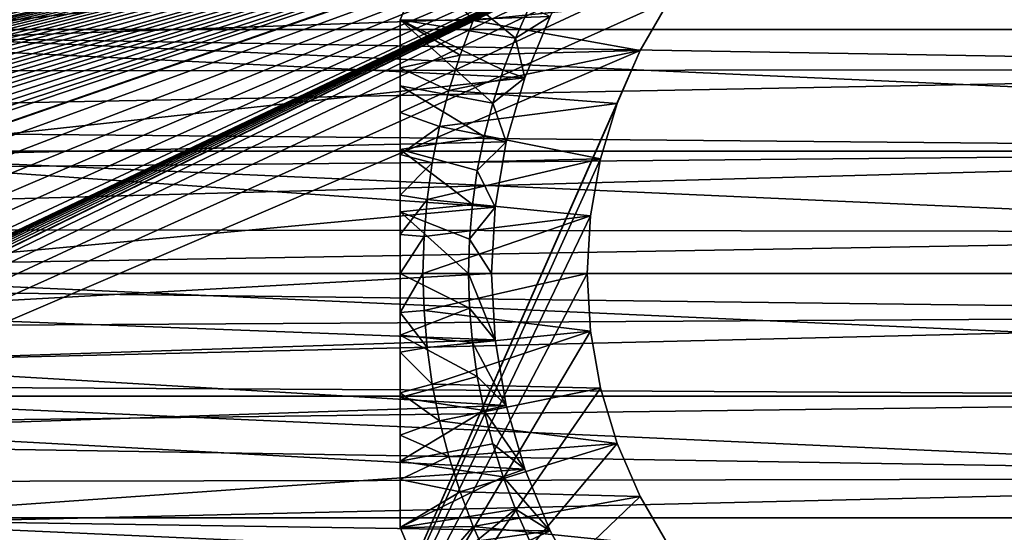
# Model space of a CAD drawing. Header units: millimetres. Extents: x -105 to 105, y -92 to 30.
# Tile 236 of 247: x 52 to 73, y -6 to 6. Entities that reach past the tile are written whole.
import ezdxf

# ---------------------------------------------------------------- set-up
doc = ezdxf.new("R2010")
doc.units = ezdxf.units.MM
doc.header["$LTSCALE"] = 59.53398
for name, color, linetype in [('104', 7, 'CONTINUOUS'), ('105', 7, 'CONTINUOUS'), ('108', 7, 'CONTINUOUS'), ('109', 7, 'CONTINUOUS'), ('134', 7, 'CONTINUOUS'), ('135', 7, 'CONTINUOUS'), ('136', 7, 'CONTINUOUS'), ('138', 7, 'CONTINUOUS'), ('139', 7, 'CONTINUOUS'), ('140', 7, 'CONTINUOUS'), ('141', 7, 'CONTINUOUS'), ('145', 7, 'CONTINUOUS'), ('148', 7, 'CONTINUOUS'), ('154', 7, 'CONTINUOUS'), ('157', 7, 'CONTINUOUS'), ('65', 7, 'CONTINUOUS')]:
    doc.layers.add(name, color=color, linetype=linetype)

msp = doc.modelspace()

# ---------------------------------------------------------------- linework, layer by layer
at = {"layer": '104', "color": 7, "linetype": 'CONTINUOUS'}
for points in [[(65.259, 4.892, -18.25), (65.893, 5.99, -18.25), (65.259, 4.892, -22.45), (65.259, 4.892, -18.25)], [(65.259, 4.892, -22.45), (65.893, 5.99, -18.25), (65.893, 5.99, -22.45), (65.259, 4.892, -22.45)], [(64.757, 3.728, -18.25), (65.259, 4.892, -18.25), (64.757, 3.728, -22.45), (64.757, 3.728, -18.25)], [(64.757, 3.728, -22.45), (65.259, 4.892, -18.25), (65.259, 4.892, -22.45), (64.757, 3.728, -22.45)], [(64.394, 2.514, -18.25), (64.757, 3.728, -18.25), (64.394, 2.514, -22.45), (64.394, 2.514, -18.25)], [(64.394, 2.514, -22.45), (64.757, 3.728, -18.25), (64.757, 3.728, -22.45), (64.394, 2.514, -22.45)], [(64.174, 1.265, -18.25), (64.394, 2.514, -18.25), (64.174, 1.265, -22.45), (64.174, 1.265, -18.25)], [(64.174, 1.265, -22.45), (64.394, 2.514, -18.25), (64.394, 2.514, -22.45), (64.174, 1.265, -22.45)], [(64.1, 0, -18.25), (64.174, 1.265, -18.25), (64.1, 0, -22.45), (64.1, 0, -18.25)], [(64.1, 0, -22.45), (64.174, 1.265, -18.25), (64.174, 1.265, -22.45), (64.1, 0, -22.45)]]:
    msp.add_3dface(points, dxfattribs=at)
at = {"layer": '105', "color": 7, "linetype": 'CONTINUOUS'}
for points in [[(64.174, -1.265, -18.25), (64.1, 0, -18.25), (64.174, -1.265, -22.45), (64.174, -1.265, -18.25)], [(64.1, 0, -18.25), (64.1, 0, -22.45), (64.174, -1.265, -22.45), (64.1, 0, -18.25)], [(64.394, -2.514, -18.25), (64.174, -1.265, -18.25), (64.394, -2.514, -22.45), (64.394, -2.514, -18.25)], [(64.394, -2.514, -22.45), (64.174, -1.265, -18.25), (64.174, -1.265, -22.45), (64.394, -2.514, -22.45)], [(64.757, -3.728, -18.25), (64.394, -2.514, -18.25), (64.757, -3.728, -22.45), (64.757, -3.728, -18.25)], [(64.757, -3.728, -22.45), (64.394, -2.514, -18.25), (64.394, -2.514, -22.45), (64.757, -3.728, -22.45)], [(65.259, -4.892, -18.25), (64.757, -3.728, -18.25), (65.259, -4.892, -22.45), (65.259, -4.892, -18.25)], [(65.259, -4.892, -22.45), (64.757, -3.728, -18.25), (64.757, -3.728, -22.45), (65.259, -4.892, -22.45)], [(65.893, -5.99, -18.25), (65.259, -4.892, -18.25), (65.893, -5.99, -22.45), (65.893, -5.99, -18.25)], [(65.893, -5.99, -22.45), (65.259, -4.892, -18.25), (65.259, -4.892, -22.45), (65.893, -5.99, -22.45)]]:
    msp.add_3dface(points, dxfattribs=at)
at = {"layer": '108', "color": 7, "linetype": 'CONTINUOUS'}
for points in [[(46.081, 7.981, -58.95), (104.518, 5.356, -58.95), (45.482, 5.356, -58.95), (46.081, 7.981, -58.95)], [(103.919, 7.981, -58.95), (104.518, 5.356, -58.95), (46.081, 7.981, -58.95), (103.919, 7.981, -58.95)], [(45.482, 5.356, -58.95), (104.879, 2.689, -58.95), (45.121, 2.689, -58.95), (45.482, 5.356, -58.95)], [(104.518, 5.356, -58.95), (104.879, 2.689, -58.95), (45.482, 5.356, -58.95), (104.518, 5.356, -58.95)], [(105, 0, -58.95), (45, 0, -58.95), (45.121, 2.689, -58.95), (105, 0, -58.95)], [(104.879, 2.689, -58.95), (105, 0, -58.95), (45.121, 2.689, -58.95), (104.879, 2.689, -58.95)], [(45.121, -2.689, -58.95), (45, 0, -58.95), (104.879, -2.689, -58.95), (45.121, -2.689, -58.95)], [(104.879, -2.689, -58.95), (45, 0, -58.95), (105, 0, -58.95), (104.879, -2.689, -58.95)], [(45.482, -5.356, -58.95), (45.121, -2.689, -58.95), (104.518, -5.356, -58.95), (45.482, -5.356, -58.95)], [(104.518, -5.356, -58.95), (45.121, -2.689, -58.95), (104.879, -2.689, -58.95), (104.518, -5.356, -58.95)], [(46.081, -7.981, -58.95), (45.482, -5.356, -58.95), (103.919, -7.981, -58.95), (46.081, -7.981, -58.95)], [(103.919, -7.981, -58.95), (45.482, -5.356, -58.95), (104.518, -5.356, -58.95), (103.919, -7.981, -58.95)]]:
    msp.add_3dface(points, dxfattribs=at)
at = {"layer": '109', "color": 7, "linetype": 'CONTINUOUS'}
for points in [[(47.52, 7.555, -39.95), (46.955, 5.07, -39.95), (63.993, 6.916, -39.95), (47.52, 7.555, -39.95)], [(63.993, 6.916, -39.95), (46.955, 5.07, -39.95), (63.287, 5.64, -39.95), (63.993, 6.916, -39.95)], [(63.287, 5.64, -39.95), (46.955, 5.07, -39.95), (62.73, 4.294, -39.95), (63.287, 5.64, -39.95)], [(46.955, 5.07, -39.95), (46.614, 2.544, -39.95), (62.73, 4.294, -39.95), (46.955, 5.07, -39.95)], [(62.73, 4.294, -39.95), (46.614, 2.544, -39.95), (62.326, 2.893, -39.95), (62.73, 4.294, -39.95)], [(62.326, 2.893, -39.95), (46.614, 2.544, -39.95), (62.082, 1.456, -39.95), (62.326, 2.893, -39.95)], [(46.614, 2.544, -39.95), (46.5, 0, -39.95), (62.082, 1.456, -39.95), (46.614, 2.544, -39.95)], [(62.082, 1.456, -39.95), (46.5, 0, -39.95), (62, 0, -39.95), (62.082, 1.456, -39.95)], [(46.5, 0, -39.95), (46.513, -0.858, -39.95), (62, 0, -39.95), (46.5, 0, -39.95)], [(62, 0, -39.95), (46.513, -0.858, -39.95), (62.082, -1.456, -39.95), (62, 0, -39.95)], [(46.513, -0.858, -39.95), (46.568, -1.964, -39.95), (62.082, -1.456, -39.95), (46.513, -0.858, -39.95)], [(62.082, -1.456, -39.95), (46.568, -1.964, -39.95), (62.326, -2.893, -39.95), (62.082, -1.456, -39.95)], [(46.568, -1.964, -39.95), (46.706, -3.422, -39.95), (62.326, -2.893, -39.95), (46.568, -1.964, -39.95)], [(62.326, -2.893, -39.95), (46.706, -3.422, -39.95), (62.73, -4.294, -39.95), (62.326, -2.893, -39.95)], [(46.706, -3.422, -39.95), (47.016, -5.396, -39.95), (62.73, -4.294, -39.95), (46.706, -3.422, -39.95)], [(62.73, -4.294, -39.95), (47.016, -5.396, -39.95), (63.287, -5.64, -39.95), (62.73, -4.294, -39.95)], [(47.016, -5.396, -39.95), (47.601, -7.845, -39.95), (63.287, -5.64, -39.95), (47.016, -5.396, -39.95)], [(63.287, -5.64, -39.95), (47.601, -7.845, -39.95), (63.993, -6.916, -39.95), (63.287, -5.64, -39.95)]]:
    msp.add_3dface(points, dxfattribs=at)
at = {"layer": '134', "color": 7, "linetype": 'CONTINUOUS'}
for points in [[(62.528, 5.166, -37.45), (62.837, 5.857, -37.45), (63.287, 5.64, -37.45), (62.528, 5.166, -37.45)], [(62.73, 4.294, -37.45), (62.528, 5.166, -37.45), (63.287, 5.64, -37.45), (62.73, 4.294, -37.45)], [(62.258, 4.459, -37.45), (62.528, 5.166, -37.45), (62.73, 4.294, -37.45), (62.258, 4.459, -37.45)], [(62.028, 3.737, -37.45), (62.258, 4.459, -37.45), (62.73, 4.294, -37.45), (62.028, 3.737, -37.45)], [(62.326, 2.893, -37.45), (62.028, 3.737, -37.45), (62.73, 4.294, -37.45), (62.326, 2.893, -37.45)], [(61.838, 3.004, -37.45), (62.028, 3.737, -37.45), (62.326, 2.893, -37.45), (61.838, 3.004, -37.45)], [(61.691, 2.261, -37.45), (61.838, 3.004, -37.45), (62.326, 2.893, -37.45), (61.691, 2.261, -37.45)], [(62.082, 1.456, -37.45), (61.691, 2.261, -37.45), (62.326, 2.893, -37.45), (62.082, 1.456, -37.45)], [(61.585, 1.512, -37.45), (61.691, 2.261, -37.45), (62.082, 1.456, -37.45), (61.585, 1.512, -37.45)], [(61.521, 0.757, -37.45), (61.585, 1.512, -37.45), (62.082, 1.456, -37.45), (61.521, 0.757, -37.45)], [(62, 0, -37.45), (61.521, 0.757, -37.45), (62.082, 1.456, -37.45), (62, 0, -37.45)], [(61.5, 0, -37.45), (61.521, 0.757, -37.45), (62, 0, -37.45), (61.5, 0, -37.45)], [(61.521, -0.757, -37.45), (61.5, 0, -37.45), (62.082, -1.456, -37.45), (61.521, -0.757, -37.45)], [(62.082, -1.456, -37.45), (61.5, 0, -37.45), (62, 0, -37.45), (62.082, -1.456, -37.45)], [(61.585, -1.512, -37.45), (61.521, -0.757, -37.45), (62.082, -1.456, -37.45), (61.585, -1.512, -37.45)], [(62.326, -2.893, -37.45), (61.585, -1.512, -37.45), (62.082, -1.456, -37.45), (62.326, -2.893, -37.45)], [(61.691, -2.261, -37.45), (61.585, -1.512, -37.45), (62.326, -2.893, -37.45), (61.691, -2.261, -37.45)], [(61.838, -3.004, -37.45), (61.691, -2.261, -37.45), (62.326, -2.893, -37.45), (61.838, -3.004, -37.45)], [(62.73, -4.294, -37.45), (61.838, -3.004, -37.45), (62.326, -2.893, -37.45), (62.73, -4.294, -37.45)], [(62.028, -3.737, -37.45), (61.838, -3.004, -37.45), (62.73, -4.294, -37.45), (62.028, -3.737, -37.45)], [(62.258, -4.459, -37.45), (62.028, -3.737, -37.45), (62.73, -4.294, -37.45), (62.258, -4.459, -37.45)], [(63.287, -5.64, -37.45), (62.258, -4.459, -37.45), (62.73, -4.294, -37.45), (63.287, -5.64, -37.45)], [(62.528, -5.166, -37.45), (62.258, -4.459, -37.45), (63.287, -5.64, -37.45), (62.528, -5.166, -37.45)], [(62.837, -5.857, -37.45), (62.528, -5.166, -37.45), (63.287, -5.64, -37.45), (62.837, -5.857, -37.45)], [(63.993, -6.916, -37.45), (62.837, -5.857, -37.45), (63.287, -5.64, -37.45), (63.993, -6.916, -37.45)]]:
    msp.add_3dface(points, dxfattribs=at)
at = {"layer": '135', "color": 7, "linetype": 'CONTINUOUS'}
for points in [[(61.604, 5.549, -22.45), (65.893, 5.99, -22.45), (61.936, 6.291, -22.45), (61.604, 5.549, -22.45)], [(65.259, 4.892, -22.45), (65.893, 5.99, -22.45), (61.604, 5.549, -22.45), (65.259, 4.892, -22.45)], [(61.314, 4.789, -22.45), (65.259, 4.892, -22.45), (61.604, 5.549, -22.45), (61.314, 4.789, -22.45)], [(64.757, 3.728, -22.45), (65.259, 4.892, -22.45), (61.067, 4.014, -22.45), (64.757, 3.728, -22.45)], [(61.067, 4.014, -22.45), (65.259, 4.892, -22.45), (61.314, 4.789, -22.45), (61.067, 4.014, -22.45)], [(60.864, 3.227, -22.45), (64.757, 3.728, -22.45), (61.067, 4.014, -22.45), (60.864, 3.227, -22.45)], [(64.394, 2.514, -22.45), (64.757, 3.728, -22.45), (60.864, 3.227, -22.45), (64.394, 2.514, -22.45)], [(60.705, 2.429, -22.45), (64.394, 2.514, -22.45), (60.864, 3.227, -22.45), (60.705, 2.429, -22.45)], [(64.174, 1.265, -22.45), (64.394, 2.514, -22.45), (60.591, 1.623, -22.45), (64.174, 1.265, -22.45)], [(60.591, 1.623, -22.45), (64.394, 2.514, -22.45), (60.705, 2.429, -22.45), (60.591, 1.623, -22.45)], [(60.523, 0.813, -22.45), (64.174, 1.265, -22.45), (60.591, 1.623, -22.45), (60.523, 0.813, -22.45)], [(64.1, 0, -22.45), (64.174, 1.265, -22.45), (60.5, 0, -22.45), (64.1, 0, -22.45)], [(60.5, 0, -22.45), (64.174, 1.265, -22.45), (60.523, 0.813, -22.45), (60.5, 0, -22.45)], [(60.523, -0.813, -22.45), (64.1, 0, -22.45), (60.5, 0, -22.45), (60.523, -0.813, -22.45)], [(64.174, -1.265, -22.45), (64.1, 0, -22.45), (60.523, -0.813, -22.45), (64.174, -1.265, -22.45)], [(60.591, -1.623, -22.45), (64.174, -1.265, -22.45), (60.523, -0.813, -22.45), (60.591, -1.623, -22.45)], [(60.705, -2.429, -22.45), (64.174, -1.265, -22.45), (60.591, -1.623, -22.45), (60.705, -2.429, -22.45)], [(64.394, -2.514, -22.45), (64.174, -1.265, -22.45), (60.705, -2.429, -22.45), (64.394, -2.514, -22.45)], [(60.864, -3.227, -22.45), (64.394, -2.514, -22.45), (60.705, -2.429, -22.45), (60.864, -3.227, -22.45)], [(64.757, -3.728, -22.45), (64.394, -2.514, -22.45), (60.864, -3.227, -22.45), (64.757, -3.728, -22.45)], [(61.067, -4.014, -22.45), (64.757, -3.728, -22.45), (60.864, -3.227, -22.45), (61.067, -4.014, -22.45)], [(61.314, -4.789, -22.45), (64.757, -3.728, -22.45), (61.067, -4.014, -22.45), (61.314, -4.789, -22.45)], [(65.259, -4.892, -22.45), (64.757, -3.728, -22.45), (61.314, -4.789, -22.45), (65.259, -4.892, -22.45)], [(61.604, -5.549, -22.45), (65.259, -4.892, -22.45), (61.314, -4.789, -22.45), (61.604, -5.549, -22.45)], [(65.893, -5.99, -22.45), (65.259, -4.892, -22.45), (61.604, -5.549, -22.45), (65.893, -5.99, -22.45)], [(61.936, -6.291, -22.45), (65.893, -5.99, -22.45), (61.604, -5.549, -22.45), (61.936, -6.291, -22.45)]]:
    msp.add_3dface(points, dxfattribs=at)
at = {"layer": '136', "color": 7, "linetype": 'CONTINUOUS'}
for points in [[(60, 5.568, -25.45), (61.604, 5.549, -22.45), (60.521, 6.808, -25.45), (60, 5.568, -25.45)], [(61.604, 5.549, -22.45), (61.936, 6.291, -22.45), (60.521, 6.808, -25.45), (61.604, 5.549, -22.45)], [(61.314, 4.789, -22.45), (61.604, 5.549, -22.45), (60, 5.568, -25.45), (61.314, 4.789, -22.45)], [(60, 4.517, -24.781), (61.314, 4.789, -22.45), (60, 5.568, -25.45), (60, 4.517, -24.781)], [(61.067, 4.014, -22.45), (61.314, 4.789, -22.45), (60, 4.517, -24.781), (61.067, 4.014, -22.45)], [(60, 3.537, -24.273), (61.067, 4.014, -22.45), (60, 4.517, -24.781), (60, 3.537, -24.273)], [(60.864, 3.227, -22.45), (61.067, 4.014, -22.45), (60, 3.537, -24.273), (60.864, 3.227, -22.45)], [(60, 2.61, -23.901), (60.864, 3.227, -22.45), (60, 3.537, -24.273), (60, 2.61, -23.901)], [(60.705, 2.429, -22.45), (60.864, 3.227, -22.45), (60, 2.61, -23.901), (60.705, 2.429, -22.45)], [(60, 1.72, -23.647), (60.705, 2.429, -22.45), (60, 2.61, -23.901), (60, 1.72, -23.647)], [(60.591, 1.623, -22.45), (60.705, 2.429, -22.45), (60, 1.72, -23.647), (60.591, 1.623, -22.45)], [(60, 0.854, -23.499), (60.591, 1.623, -22.45), (60, 1.72, -23.647), (60, 0.854, -23.499)], [(60.523, 0.813, -22.45), (60.591, 1.623, -22.45), (60, 0.854, -23.499), (60.523, 0.813, -22.45)], [(60, 0, -23.45), (60.523, 0.813, -22.45), (60, 0.854, -23.499), (60, 0, -23.45)], [(60.5, 0, -22.45), (60.523, 0.813, -22.45), (60, 0, -23.45), (60.5, 0, -22.45)]]:
    msp.add_3dface(points, dxfattribs=at)
at = {"layer": '138', "color": 7, "linetype": 'CONTINUOUS'}
for points in [[(60.521, 6.808, -34.45), (62.528, 5.166, -37.45), (60, 5.568, -34.45), (60.521, 6.808, -34.45)], [(62.837, 5.857, -37.45), (62.528, 5.166, -37.45), (60.521, 6.808, -34.45), (62.837, 5.857, -37.45)], [(62.528, 5.166, -37.45), (62.258, 4.459, -37.45), (60, 5.568, -34.45), (62.528, 5.166, -37.45)], [(62.258, 4.459, -37.45), (62.028, 3.737, -37.45), (60, 5.568, -34.45), (62.258, 4.459, -37.45)], [(60, 5.568, -34.45), (62.028, 3.737, -37.45), (60, 4.118, -34.984), (60, 5.568, -34.45)], [(62.028, 3.737, -37.45), (61.838, 3.004, -37.45), (60, 4.118, -34.984), (62.028, 3.737, -37.45)], [(60, 4.118, -34.984), (61.838, 3.004, -37.45), (60, 2.721, -35.356), (60, 4.118, -34.984)], [(61.838, 3.004, -37.45), (61.691, 2.261, -37.45), (60, 2.721, -35.356), (61.838, 3.004, -37.45)], [(61.691, 2.261, -37.45), (61.585, 1.512, -37.45), (60, 2.721, -35.356), (61.691, 2.261, -37.45)], [(60, 2.721, -35.356), (61.585, 1.512, -37.45), (60, 1.354, -35.577), (60, 2.721, -35.356)], [(61.585, 1.512, -37.45), (61.521, 0.757, -37.45), (60, 1.354, -35.577), (61.585, 1.512, -37.45)], [(61.521, 0.757, -37.45), (61.5, 0, -37.45), (60, 1.354, -35.577), (61.521, 0.757, -37.45)], [(60, 1.354, -35.577), (61.5, 0, -37.45), (60, 0, -35.65), (60, 1.354, -35.577)]]:
    msp.add_3dface(points, dxfattribs=at)
at = {"layer": '139', "color": 7, "linetype": 'CONTINUOUS'}
for points in [[(60.523, -0.813, -22.45), (60.5, 0, -22.45), (60, -0.856, -23.499), (60.523, -0.813, -22.45)], [(60.5, 0, -22.45), (60, 0, -23.45), (60, -0.856, -23.499), (60.5, 0, -22.45)], [(60.591, -1.623, -22.45), (60.523, -0.813, -22.45), (60, -0.856, -23.499), (60.591, -1.623, -22.45)], [(60, -1.724, -23.647), (60.591, -1.623, -22.45), (60, -0.856, -23.499), (60, -1.724, -23.647)], [(60.705, -2.429, -22.45), (60.591, -1.623, -22.45), (60, -1.724, -23.647), (60.705, -2.429, -22.45)], [(60, -2.615, -23.902), (60.705, -2.429, -22.45), (60, -1.724, -23.647), (60, -2.615, -23.902)], [(60.864, -3.227, -22.45), (60.705, -2.429, -22.45), (60, -2.615, -23.902), (60.864, -3.227, -22.45)], [(60, -3.542, -24.275), (60.864, -3.227, -22.45), (60, -2.615, -23.902), (60, -3.542, -24.275)], [(61.067, -4.014, -22.45), (60.864, -3.227, -22.45), (60, -3.542, -24.275), (61.067, -4.014, -22.45)], [(60, -4.521, -24.783), (61.067, -4.014, -22.45), (60, -3.542, -24.275), (60, -4.521, -24.783)], [(61.314, -4.789, -22.45), (61.067, -4.014, -22.45), (60, -4.521, -24.783), (61.314, -4.789, -22.45)], [(60, -5.568, -25.45), (61.314, -4.789, -22.45), (60, -4.521, -24.783), (60, -5.568, -25.45)], [(61.604, -5.549, -22.45), (61.314, -4.789, -22.45), (60, -5.568, -25.45), (61.604, -5.549, -22.45)], [(60.521, -6.808, -25.45), (61.604, -5.549, -22.45), (60, -5.568, -25.45), (60.521, -6.808, -25.45)], [(61.936, -6.291, -22.45), (61.604, -5.549, -22.45), (60.521, -6.808, -25.45), (61.936, -6.291, -22.45)]]:
    msp.add_3dface(points, dxfattribs=at)
at = {"layer": '140', "color": 7, "linetype": 'CONTINUOUS'}
for points in [[(60.521, -6.808, -25.45), (60, -5.568, -25.45), (60.521, -6.808, -34.45), (60.521, -6.808, -25.45)], [(60.521, -6.808, -34.45), (60, -5.568, -25.45), (60, -5.568, -34.45), (60.521, -6.808, -34.45)]]:
    msp.add_3dface(points, dxfattribs=at)
at = {"layer": '141', "color": 7, "linetype": 'CONTINUOUS'}
for points in [[(61.5, 0, -37.45), (61.521, -0.757, -37.45), (60, 0, -35.65), (61.5, 0, -37.45)], [(60, 0, -35.65), (61.521, -0.757, -37.45), (60, -1.354, -35.577), (60, 0, -35.65)], [(61.521, -0.757, -37.45), (61.585, -1.512, -37.45), (60, -1.354, -35.577), (61.521, -0.757, -37.45)], [(61.585, -1.512, -37.45), (61.691, -2.261, -37.45), (60, -1.354, -35.577), (61.585, -1.512, -37.45)], [(60, -1.354, -35.577), (61.691, -2.261, -37.45), (60, -2.721, -35.356), (60, -1.354, -35.577)], [(61.691, -2.261, -37.45), (61.838, -3.004, -37.45), (60, -2.721, -35.356), (61.691, -2.261, -37.45)], [(60, -2.721, -35.356), (61.838, -3.004, -37.45), (60, -4.118, -34.984), (60, -2.721, -35.356)], [(61.838, -3.004, -37.45), (62.028, -3.737, -37.45), (60, -4.118, -34.984), (61.838, -3.004, -37.45)], [(62.028, -3.737, -37.45), (62.258, -4.459, -37.45), (60, -4.118, -34.984), (62.028, -3.737, -37.45)], [(62.258, -4.459, -37.45), (60, -5.568, -34.45), (60, -4.118, -34.984), (62.258, -4.459, -37.45)], [(62.258, -4.459, -37.45), (62.528, -5.166, -37.45), (60, -5.568, -34.45), (62.258, -4.459, -37.45)], [(62.528, -5.166, -37.45), (60.521, -6.808, -34.45), (60, -5.568, -34.45), (62.528, -5.166, -37.45)], [(62.528, -5.166, -37.45), (62.837, -5.857, -37.45), (60.521, -6.808, -34.45), (62.528, -5.166, -37.45)]]:
    msp.add_3dface(points, dxfattribs=at)
at = {"layer": '145', "color": 7, "linetype": 'CONTINUOUS'}
for points in [[(60, 4.517, -24.781), (60, 5.568, -25.45), (60, -4.521, -24.783), (60, 4.517, -24.781)], [(60, 5.568, -25.45), (60, 5.568, -34.45), (60, -5.568, -25.45), (60, 5.568, -25.45)], [(60, 5.568, -25.45), (60, -5.568, -25.45), (60, -4.521, -24.783), (60, 5.568, -25.45)], [(60, 5.568, -34.45), (60, 4.118, -34.984), (60, -5.568, -34.45), (60, 5.568, -34.45)], [(60, -5.568, -25.45), (60, 5.568, -34.45), (60, -5.568, -34.45), (60, -5.568, -25.45)], [(60, 3.537, -24.273), (60, 4.517, -24.781), (60, -3.542, -24.275), (60, 3.537, -24.273)], [(60, 4.517, -24.781), (60, -4.521, -24.783), (60, -3.542, -24.275), (60, 4.517, -24.781)], [(60, 4.118, -34.984), (60, 2.721, -35.356), (60, -4.118, -34.984), (60, 4.118, -34.984)], [(60, -5.568, -34.45), (60, 4.118, -34.984), (60, -4.118, -34.984), (60, -5.568, -34.45)], [(60, 2.61, -23.901), (60, 3.537, -24.273), (60, -2.615, -23.902), (60, 2.61, -23.901)], [(60, 3.537, -24.273), (60, -3.542, -24.275), (60, -2.615, -23.902), (60, 3.537, -24.273)], [(60, 2.721, -35.356), (60, 1.354, -35.577), (60, -2.721, -35.356), (60, 2.721, -35.356)], [(60, 2.721, -35.356), (60, -2.721, -35.356), (60, -4.118, -34.984), (60, 2.721, -35.356)], [(60, 1.72, -23.647), (60, 2.61, -23.901), (60, -1.724, -23.647), (60, 1.72, -23.647)], [(60, 2.61, -23.901), (60, -2.615, -23.902), (60, -1.724, -23.647), (60, 2.61, -23.901)], [(60, 0.854, -23.499), (60, 1.72, -23.647), (60, -0.856, -23.499), (60, 0.854, -23.499)], [(60, 1.72, -23.647), (60, -1.724, -23.647), (60, -0.856, -23.499), (60, 1.72, -23.647)], [(60, 1.354, -35.577), (60, 0, -35.65), (60, -1.354, -35.577), (60, 1.354, -35.577)], [(60, 1.354, -35.577), (60, -1.354, -35.577), (60, -2.721, -35.356), (60, 1.354, -35.577)], [(60, 0, -23.45), (60, 0.854, -23.499), (60, -0.856, -23.499), (60, 0, -23.45)]]:
    msp.add_3dface(points, dxfattribs=at)
at = {"layer": '148', "color": 7, "linetype": 'CONTINUOUS'}
for points in [[(90, 4.481, 16.139), (90, 6.2, 15.56), (26.021, 5.572, 15.796), (90, 4.481, 16.139)], [(90, 4.481, 16.139), (26.021, 5.572, 15.796), (26.65, 4.423, 16.156), (90, 4.481, 16.139)], [(90, 4.481, 16.139), (26.65, 4.423, 16.156), (27.193, 3.275, 16.427), (90, 4.481, 16.139)], [(90, 2.71, 16.529), (90, 4.481, 16.139), (27.193, 3.275, 16.427), (90, 2.71, 16.529)], [(90, 2.71, 16.529), (27.193, 3.275, 16.427), (27.657, 2.13, 16.614), (90, 2.71, 16.529)], [(90, 2.71, 16.529), (27.657, 2.13, 16.614), (28.046, 0.991, 16.721), (90, 2.71, 16.529)], [(90, 0.907, 16.725), (90, 2.71, 16.529), (28.046, 0.991, 16.721), (90, 0.907, 16.725)], [(90, 0.907, 16.725), (28.046, 0.991, 16.721), (28.365, -0.141, 16.749), (90, 0.907, 16.725)], [(90, -0.907, 16.725), (90, 0.907, 16.725), (28.365, -0.141, 16.749), (90, -0.907, 16.725)], [(90, -0.907, 16.725), (28.365, -0.141, 16.749), (28.618, -1.264, 16.702), (90, -0.907, 16.725)], [(90, -0.907, 16.725), (28.618, -1.264, 16.702), (28.809, -2.383, 16.58), (90, -0.907, 16.725)], [(90, -2.71, 16.529), (90, -0.907, 16.725), (28.809, -2.383, 16.58), (90, -2.71, 16.529)], [(90, -2.71, 16.529), (28.809, -2.383, 16.58), (28.939, -3.497, 16.381), (90, -2.71, 16.529)], [(90, -4.481, 16.139), (90, -2.71, 16.529), (28.939, -3.497, 16.381), (90, -4.481, 16.139)], [(90, -4.481, 16.139), (28.939, -3.497, 16.381), (29.01, -4.6, 16.106), (90, -4.481, 16.139)], [(90, -4.481, 16.139), (29.01, -4.6, 16.106), (29.021, -5.935, 15.663), (90, -4.481, 16.139)], [(90, -6.2, 15.56), (90, -4.481, 16.139), (29.021, -5.935, 15.663), (90, -6.2, 15.56)]]:
    msp.add_3dface(points, dxfattribs=at)
at = {"layer": '154', "color": 7, "linetype": 'CONTINUOUS'}
for points in [[(63.287, 5.64, -39.95), (62.73, 4.294, -39.95), (63.287, 5.64, -37.45), (63.287, 5.64, -39.95)], [(62.73, 4.294, -39.95), (62.73, 4.294, -37.45), (63.287, 5.64, -37.45), (62.73, 4.294, -39.95)], [(62.73, 4.294, -39.95), (62.326, 2.893, -39.95), (62.73, 4.294, -37.45), (62.73, 4.294, -39.95)], [(62.326, 2.893, -39.95), (62.326, 2.893, -37.45), (62.73, 4.294, -37.45), (62.326, 2.893, -39.95)], [(62.326, 2.893, -39.95), (62.082, 1.456, -39.95), (62.326, 2.893, -37.45), (62.326, 2.893, -39.95)], [(62.082, 1.456, -39.95), (62.082, 1.456, -37.45), (62.326, 2.893, -37.45), (62.082, 1.456, -39.95)], [(62.082, 1.456, -39.95), (62, 0, -39.95), (62.082, 1.456, -37.45), (62.082, 1.456, -39.95)], [(62, 0, -39.95), (62, 0, -37.45), (62.082, 1.456, -37.45), (62, 0, -39.95)], [(62, 0, -39.95), (62.082, -1.456, -39.95), (62, 0, -37.45), (62, 0, -39.95)], [(62.082, -1.456, -39.95), (62.082, -1.456, -37.45), (62, 0, -37.45), (62.082, -1.456, -39.95)], [(62.082, -1.456, -39.95), (62.326, -2.893, -39.95), (62.082, -1.456, -37.45), (62.082, -1.456, -39.95)], [(62.326, -2.893, -39.95), (62.326, -2.893, -37.45), (62.082, -1.456, -37.45), (62.326, -2.893, -39.95)], [(62.326, -2.893, -39.95), (62.73, -4.294, -39.95), (62.326, -2.893, -37.45), (62.326, -2.893, -39.95)], [(62.73, -4.294, -39.95), (62.73, -4.294, -37.45), (62.326, -2.893, -37.45), (62.73, -4.294, -39.95)], [(62.73, -4.294, -39.95), (63.287, -5.64, -39.95), (62.73, -4.294, -37.45), (62.73, -4.294, -39.95)], [(63.287, -5.64, -39.95), (63.287, -5.64, -37.45), (62.73, -4.294, -37.45), (63.287, -5.64, -39.95)], [(63.287, -5.64, -39.95), (63.993, -6.916, -39.95), (63.287, -5.64, -37.45), (63.287, -5.64, -39.95)], [(63.993, -6.916, -39.95), (63.993, -6.916, -37.45), (63.287, -5.64, -37.45), (63.993, -6.916, -39.95)]]:
    msp.add_3dface(points, dxfattribs=at)
at = {"layer": '157', "color": 7, "linetype": 'CONTINUOUS'}
for points in [[(60, 5.568, -25.45), (60.521, 6.808, -25.45), (60, 5.568, -34.45), (60, 5.568, -25.45)], [(60.521, 6.808, -25.45), (60.521, 6.808, -34.45), (60, 5.568, -34.45), (60.521, 6.808, -25.45)]]:
    msp.add_3dface(points, dxfattribs=at)
at = {"layer": '65', "color": 7, "linetype": 'CONTINUOUS'}
for points in [[(-65.893, 5.99, -18.25), (90, 12.05, -18.25), (-65.259, 4.892, -18.25), (-65.893, 5.99, -18.25)], [(-65.259, 4.892, -18.25), (90, 12.05, -18.25), (-64.757, 3.728, -18.25), (-65.259, 4.892, -18.25)], [(-64.757, 3.728, -18.25), (90, 12.05, -18.25), (-64.394, 2.514, -18.25), (-64.757, 3.728, -18.25)], [(-64.394, 2.514, -18.25), (90, 12.05, -18.25), (-64.174, 1.265, -18.25), (-64.394, 2.514, -18.25)], [(-64.174, 1.265, -18.25), (90, 12.05, -18.25), (74.366, 10.882, -18.25), (-64.174, 1.265, -18.25)], [(-64.1, 0, -18.25), (-64.174, 1.265, -18.25), (74.366, 10.882, -18.25), (-64.1, 0, -18.25)], [(73.107, 10.734, -18.25), (-64.1, 0, -18.25), (74.366, 10.882, -18.25), (73.107, 10.734, -18.25)], [(-57.793, -12.05, -18.25), (-64.1, 0, -18.25), (73.107, 10.734, -18.25), (-57.793, -12.05, -18.25)], [(-25.727, -12.05, -18.25), (-57.793, -12.05, -18.25), (73.107, 10.734, -18.25), (-25.727, -12.05, -18.25)], [(-25.109, -12.081, -18.25), (-25.727, -12.05, -18.25), (73.107, 10.734, -18.25), (-25.109, -12.081, -18.25)], [(-24.463, -12.18, -18.25), (-25.109, -12.081, -18.25), (73.107, 10.734, -18.25), (-24.463, -12.18, -18.25)], [(73.107, 10.734, -18.25), (71.874, 10.442, -18.25), (-24.463, -12.18, -18.25), (73.107, 10.734, -18.25)], [(-24.132, -12.255, -18.25), (-24.463, -12.18, -18.25), (71.874, 10.442, -18.25), (-24.132, -12.255, -18.25)], [(-23.796, -12.349, -18.25), (-24.132, -12.255, -18.25), (71.874, 10.442, -18.25), (-23.796, -12.349, -18.25)], [(-23.456, -12.463, -18.25), (-23.796, -12.349, -18.25), (71.874, 10.442, -18.25), (-23.456, -12.463, -18.25)], [(-23.112, -12.596, -18.25), (-23.456, -12.463, -18.25), (71.874, 10.442, -18.25), (-23.112, -12.596, -18.25)], [(-22.765, -12.75, -18.25), (-23.112, -12.596, -18.25), (71.874, 10.442, -18.25), (-22.765, -12.75, -18.25)], [(-22.415, -12.925, -18.25), (-22.765, -12.75, -18.25), (71.874, 10.442, -18.25), (-22.415, -12.925, -18.25)], [(-22.062, -13.123, -18.25), (-22.415, -12.925, -18.25), (71.874, 10.442, -18.25), (-22.062, -13.123, -18.25)], [(-21.708, -13.343, -18.25), (-22.062, -13.123, -18.25), (71.874, 10.442, -18.25), (-21.708, -13.343, -18.25)], [(-21.35, -13.589, -18.25), (-21.708, -13.343, -18.25), (71.874, 10.442, -18.25), (-21.35, -13.589, -18.25)], [(-20.991, -13.861, -18.25), (-21.35, -13.589, -18.25), (71.874, 10.442, -18.25), (-20.991, -13.861, -18.25)], [(-20.627, -14.162, -18.25), (-20.991, -13.861, -18.25), (71.874, 10.442, -18.25), (-20.627, -14.162, -18.25)], [(-20.259, -14.495, -18.25), (-20.627, -14.162, -18.25), (71.874, 10.442, -18.25), (-20.259, -14.495, -18.25)], [(-19.883, -14.866, -18.25), (-20.259, -14.495, -18.25), (71.874, 10.442, -18.25), (-19.883, -14.866, -18.25)], [(-19.491, -15.286, -18.25), (-19.883, -14.866, -18.25), (71.874, 10.442, -18.25), (-19.491, -15.286, -18.25)], [(-19.218, -15.599, -18.25), (-19.491, -15.286, -18.25), (71.874, 10.442, -18.25), (-19.218, -15.599, -18.25)], [(-18.929, -15.95, -18.25), (-19.218, -15.599, -18.25), (71.874, 10.442, -18.25), (-18.929, -15.95, -18.25)], [(-18.629, -16.331, -18.25), (-18.929, -15.95, -18.25), (71.874, 10.442, -18.25), (-18.629, -16.331, -18.25)], [(-18.324, -16.736, -18.25), (-18.629, -16.331, -18.25), (71.874, 10.442, -18.25), (-18.324, -16.736, -18.25)], [(-18.041, -17.125, -18.25), (-18.324, -16.736, -18.25), (71.874, 10.442, -18.25), (-18.041, -17.125, -18.25)], [(-17.777, -17.493, -18.25), (-18.041, -17.125, -18.25), (71.874, 10.442, -18.25), (-17.777, -17.493, -18.25)], [(-17.417, -18, -18.25), (-17.777, -17.493, -18.25), (71.874, 10.442, -18.25), (-17.417, -18, -18.25)], [(-17.086, -18.462, -18.25), (-17.417, -18, -18.25), (71.874, 10.442, -18.25), (-17.086, -18.462, -18.25)], [(-16.783, -18.872, -18.25), (-17.086, -18.462, -18.25), (71.874, 10.442, -18.25), (-16.783, -18.872, -18.25)], [(-16.509, -19.229, -18.25), (-16.783, -18.872, -18.25), (71.874, 10.442, -18.25), (-16.509, -19.229, -18.25)], [(-15.827, -20.053, -18.25), (-16.509, -19.229, -18.25), (71.874, 10.442, -18.25), (-15.827, -20.053, -18.25)], [(71.874, 10.442, -18.25), (70.683, 10.009, -18.25), (-15.827, -20.053, -18.25), (71.874, 10.442, -18.25)], [(-14.854, -21.094, -18.25), (-15.827, -20.053, -18.25), (70.683, 10.009, -18.25), (-14.854, -21.094, -18.25)], [(-13.476, -22.356, -18.25), (-14.854, -21.094, -18.25), (70.683, 10.009, -18.25), (-13.476, -22.356, -18.25)], [(-11.91, -23.546, -18.25), (-13.476, -22.356, -18.25), (70.683, 10.009, -18.25), (-11.91, -23.546, -18.25)], [(-10.24, -24.584, -18.25), (-11.91, -23.546, -18.25), (70.683, 10.009, -18.25), (-10.24, -24.584, -18.25)], [(-8.48, -25.462, -18.25), (-10.24, -24.584, -18.25), (70.683, 10.009, -18.25), (-8.48, -25.462, -18.25)], [(-6.647, -26.17, -18.25), (-8.48, -25.462, -18.25), (70.683, 10.009, -18.25), (-6.647, -26.17, -18.25)], [(22.915, -12.681, -18.25), (-6.647, -26.17, -18.25), (70.683, 10.009, -18.25), (22.915, -12.681, -18.25)], [(23.285, -12.526, -18.25), (22.915, -12.681, -18.25), (70.683, 10.009, -18.25), (23.285, -12.526, -18.25)], [(23.652, -12.395, -18.25), (23.285, -12.526, -18.25), (70.683, 10.009, -18.25), (23.652, -12.395, -18.25)], [(24.013, -12.286, -18.25), (23.652, -12.395, -18.25), (70.683, 10.009, -18.25), (24.013, -12.286, -18.25)], [(24.37, -12.199, -18.25), (24.013, -12.286, -18.25), (70.683, 10.009, -18.25), (24.37, -12.199, -18.25)], [(24.72, -12.133, -18.25), (24.37, -12.199, -18.25), (70.683, 10.009, -18.25), (24.72, -12.133, -18.25)], [(25.064, -12.086, -18.25), (24.72, -12.133, -18.25), (70.683, 10.009, -18.25), (25.064, -12.086, -18.25)], [(25.4, -12.059, -18.25), (25.064, -12.086, -18.25), (70.683, 10.009, -18.25), (25.4, -12.059, -18.25)], [(25.727, -12.05, -18.25), (25.4, -12.059, -18.25), (70.683, 10.009, -18.25), (25.727, -12.05, -18.25)], [(69.55, 9.44, -18.25), (25.727, -12.05, -18.25), (70.683, 10.009, -18.25), (69.55, 9.44, -18.25)], [(68.491, 8.743, -18.25), (25.727, -12.05, -18.25), (69.55, 9.44, -18.25), (68.491, 8.743, -18.25)], [(67.52, 7.928, -18.25), (25.727, -12.05, -18.25), (68.491, 8.743, -18.25), (67.52, 7.928, -18.25)], [(66.65, 7.006, -18.25), (25.727, -12.05, -18.25), (67.52, 7.928, -18.25), (66.65, 7.006, -18.25)], [(65.893, 5.99, -18.25), (25.727, -12.05, -18.25), (66.65, 7.006, -18.25), (65.893, 5.99, -18.25)], [(65.259, 4.892, -18.25), (25.727, -12.05, -18.25), (65.893, 5.99, -18.25), (65.259, 4.892, -18.25)], [(57.784, -12.05, -18.25), (25.727, -12.05, -18.25), (65.259, 4.892, -18.25), (57.784, -12.05, -18.25)], [(64.757, 3.728, -18.25), (57.784, -12.05, -18.25), (65.259, 4.892, -18.25), (64.757, 3.728, -18.25)], [(64.394, 2.514, -18.25), (57.784, -12.05, -18.25), (64.757, 3.728, -18.25), (64.394, 2.514, -18.25)], [(64.174, 1.265, -18.25), (57.784, -12.05, -18.25), (64.394, 2.514, -18.25), (64.174, 1.265, -18.25)], [(64.1, 0, -18.25), (57.784, -12.05, -18.25), (64.174, 1.265, -18.25), (64.1, 0, -18.25)], [(64.174, -1.265, -18.25), (57.784, -12.05, -18.25), (64.1, 0, -18.25), (64.174, -1.265, -18.25)], [(64.394, -2.514, -18.25), (57.784, -12.05, -18.25), (64.174, -1.265, -18.25), (64.394, -2.514, -18.25)], [(64.757, -3.728, -18.25), (57.784, -12.05, -18.25), (64.394, -2.514, -18.25), (64.757, -3.728, -18.25)], [(65.259, -4.892, -18.25), (57.784, -12.05, -18.25), (64.757, -3.728, -18.25), (65.259, -4.892, -18.25)], [(65.893, -5.99, -18.25), (57.784, -12.05, -18.25), (65.259, -4.892, -18.25), (65.893, -5.99, -18.25)]]:
    msp.add_3dface(points, dxfattribs=at)

doc.saveas('drawing.dxf')
